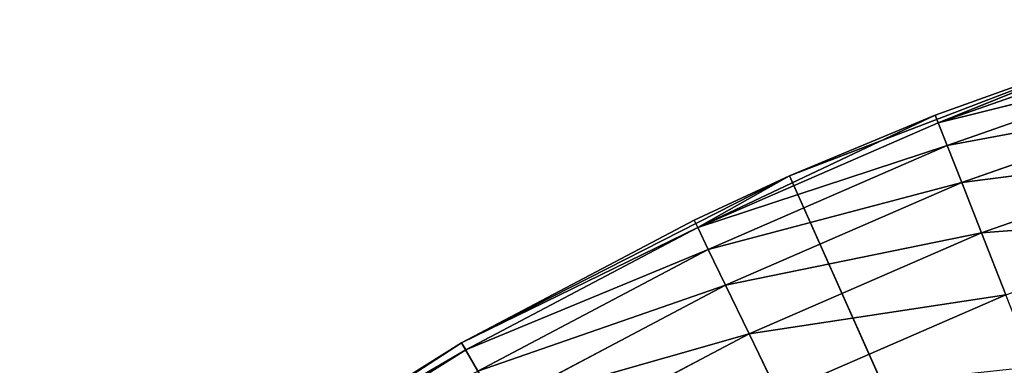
# Model space of a CAD drawing. Header units: centimetres. Extents: x 0.2 to 26.4, y 0 to 13.
# Tile 205 of 256: x 17.3684 to 17.5503, y 7.0991 to 7.163. Entities that reach past the tile are written whole.
import ezdxf

# ---------------------------------------------------------------- set-up
doc = ezdxf.new("R2010")
doc.units = ezdxf.units.CM
doc.header["$LTSCALE"] = 2.54
doc.layers.get('0').update_dxf_attribs({"color": 13})

# ---------------------------------------------------------------- blocks, each defined once
blk = doc.blocks.new('Pojemnik na r_czniki papierowe CRESTO monta_ na_cienny.STL')
at = {"color": 0}
for p, q in [((17.53813, 7.14397, 17.96736), (17.5839, 7.15999, 17.96736)), ((17.53813, 7.14397, 17.96736), (17.5839, 7.15999, 17.96736)), ((17.57419, 7.15851, 17.55), (17.51067, 7.13412, 17.55)), ((17.57419, 7.15851, 17.55), (17.51067, 7.13412, 17.55)), ((17.53757, 7.14539, 17.95), (17.57419, 7.15851, 17.55)), ((17.53757, 7.14539, 17.95), (17.57419, 7.15851, 17.55)), ((17.53757, 7.14539, 17.95), (17.57419, 7.15851, 17.95)), ((17.53757, 7.14539, 17.95), (17.57419, 7.15851, 17.95)), ((17.53813, 7.14397, 17.96736), (17.57419, 7.15851, 17.95)), ((17.53813, 7.14397, 17.96736), (17.57419, 7.15851, 17.95)), ((17.53813, 7.14397, 17.96736), (17.58523, 7.15568, 17.9842)), ((17.53813, 7.14397, 17.96736), (17.58523, 7.15568, 17.9842)), ((17.53978, 7.13977, 17.9842), (17.58523, 7.15568, 17.9842)), ((17.53978, 7.13977, 17.9842), (17.58523, 7.15568, 17.9842)), ((17.53978, 7.13977, 17.9842), (17.5874, 7.14864, 18)), ((17.53978, 7.13977, 17.9842), (17.5874, 7.14864, 18)), ((17.54247, 7.13292, 18), (17.5874, 7.14864, 18)), ((17.54247, 7.13292, 18), (17.5874, 7.14864, 18)), ((17.53757, 7.14539, 17.95), (17.49368, 7.12458, 17.96736)), ((17.53757, 7.14539, 17.95), (17.49368, 7.12458, 17.96736)), ((17.51067, 7.13412, 17.55), (17.53757, 7.14539, 17.95)), ((17.51067, 7.13412, 17.95), (17.53757, 7.14539, 17.95)), ((17.51067, 7.13412, 17.55), (17.53757, 7.14539, 17.95)), ((17.51067, 7.13412, 17.95), (17.53757, 7.14539, 17.95)), ((17.53757, 7.14539, 17.95), (17.53813, 7.14397, 17.96736)), ((17.53757, 7.14539, 17.95), (17.53813, 7.14397, 17.96736)), ((17.53813, 7.14397, 17.96736), (17.49368, 7.12458, 17.96736)), ((17.53813, 7.14397, 17.96736), (17.49368, 7.12458, 17.96736)), ((17.53978, 7.13977, 17.9842), (17.53813, 7.14397, 17.96736)), ((17.53978, 7.13977, 17.9842), (17.53813, 7.14397, 17.96736)), ((17.53978, 7.13977, 17.9842), (17.49368, 7.12458, 17.96736)), ((17.53978, 7.13977, 17.9842), (17.49368, 7.12458, 17.96736)), ((17.53978, 7.13977, 17.9842), (17.49564, 7.12052, 17.9842)), ((17.53978, 7.13977, 17.9842), (17.49564, 7.12052, 17.9842)), ((17.54247, 7.13292, 18), (17.53978, 7.13977, 17.9842)), ((17.54247, 7.13292, 18), (17.53978, 7.13977, 17.9842)), ((17.54247, 7.13292, 18), (17.59035, 7.13909, 18.01428)), ((17.54247, 7.13292, 18), (17.59035, 7.13909, 18.01428)), ((17.54612, 7.12361, 18.01428), (17.59035, 7.13909, 18.01428)), ((17.54612, 7.12361, 18.01428), (17.59035, 7.13909, 18.01428)), ((17.51067, 7.13412, 17.55), (17.45005, 7.10324, 17.55)), ((17.51067, 7.13412, 17.55), (17.45005, 7.10324, 17.55)), ((17.49302, 7.12595, 17.95), (17.51067, 7.13412, 17.55)), ((17.49302, 7.12595, 17.95), (17.51067, 7.13412, 17.55)), ((17.49302, 7.12595, 17.95), (17.51067, 7.13412, 17.95)), ((17.49302, 7.12595, 17.95), (17.51067, 7.13412, 17.95)), ((17.51067, 7.13412, 17.95), (17.49368, 7.12458, 17.96736)), ((17.51067, 7.13412, 17.95), (17.49368, 7.12458, 17.96736)), ((17.51067, 7.13412, 17.95), (17.51067, 7.13412, 17.55)), ((17.51067, 7.13412, 17.95), (17.51067, 7.13412, 17.55)), ((17.51067, 7.13412, 17.55), (17.77505, 6.54032, 17.55)), ((17.51067, 7.13412, 17.55), (17.77505, 6.54032, 17.55)), ((17.54247, 7.13292, 18), (17.49564, 7.12052, 17.9842)), ((17.54247, 7.13292, 18), (17.49564, 7.12052, 17.9842)), ((17.54247, 7.13292, 18), (17.49883, 7.11388, 18)), ((17.54247, 7.13292, 18), (17.49883, 7.11388, 18)), ((17.54612, 7.12361, 18.01428), (17.54247, 7.13292, 18)), ((17.54612, 7.12361, 18.01428), (17.54247, 7.13292, 18)), ((17.54612, 7.12361, 18.01428), (17.59398, 7.12731, 18.02661)), ((17.54612, 7.12361, 18.01428), (17.59398, 7.12731, 18.02661)), ((17.45005, 7.10324, 17.55), (17.49302, 7.12595, 17.95)), ((17.45005, 7.10324, 17.95), (17.49302, 7.12595, 17.95)), ((17.45005, 7.10324, 17.55), (17.49302, 7.12595, 17.95)), ((17.45005, 7.10324, 17.95), (17.49302, 7.12595, 17.95)), ((17.49368, 7.12458, 17.96736), (17.49302, 7.12595, 17.95)), ((17.49368, 7.12458, 17.96736), (17.49302, 7.12595, 17.95)), ((17.49368, 7.12458, 17.96736), (17.45005, 7.10324, 17.95)), ((17.49368, 7.12458, 17.96736), (17.45005, 7.10324, 17.95)), ((17.49368, 7.12458, 17.96736), (17.45081, 7.10192, 17.96736)), ((17.49368, 7.12458, 17.96736), (17.45081, 7.10192, 17.96736)), ((17.49368, 7.12458, 17.96736), (17.49564, 7.12052, 17.9842)), ((17.49368, 7.12458, 17.96736), (17.49564, 7.12052, 17.9842)), ((17.54612, 7.12361, 18.01428), (17.49883, 7.11388, 18)), ((17.54612, 7.12361, 18.01428), (17.49883, 7.11388, 18)), ((17.54612, 7.12361, 18.01428), (17.50317, 7.10487, 18.01428)), ((17.54612, 7.12361, 18.01428), (17.50317, 7.10487, 18.01428)), ((17.55062, 7.11214, 18.02661), (17.54612, 7.12361, 18.01428)), ((17.55062, 7.11214, 18.02661), (17.54612, 7.12361, 18.01428)), ((17.49564, 7.12052, 17.9842), (17.45081, 7.10192, 17.96736)), ((17.49564, 7.12052, 17.9842), (17.45081, 7.10192, 17.96736)), ((17.49564, 7.12052, 17.9842), (17.45306, 7.09801, 17.9842)), ((17.49564, 7.12052, 17.9842), (17.45306, 7.09801, 17.9842)), ((17.49564, 7.12052, 17.9842), (17.49883, 7.11388, 18)), ((17.49564, 7.12052, 17.9842), (17.49883, 7.11388, 18)), ((17.49883, 7.11388, 18), (17.45306, 7.09801, 17.9842)), ((17.49883, 7.11388, 18), (17.45306, 7.09801, 17.9842)), ((17.49883, 7.11388, 18), (17.45674, 7.09163, 18)), ((17.49883, 7.11388, 18), (17.45674, 7.09163, 18)), ((17.49883, 7.11388, 18), (17.50317, 7.10487, 18.01428)), ((17.49883, 7.11388, 18), (17.50317, 7.10487, 18.01428)), ((17.55062, 7.11214, 18.02661), (17.50317, 7.10487, 18.01428)), ((17.55062, 7.11214, 18.02661), (17.50317, 7.10487, 18.01428)), ((17.55062, 7.11214, 18.02661), (17.50852, 7.09377, 18.02661)), ((17.55062, 7.11214, 18.02661), (17.50852, 7.09377, 18.02661)), ((17.50317, 7.10487, 18.01428), (17.45674, 7.09163, 18)), ((17.50317, 7.10487, 18.01428), (17.45674, 7.09163, 18)), ((17.50317, 7.10487, 18.01428), (17.46174, 7.08298, 18.01428)), ((17.50317, 7.10487, 18.01428), (17.46174, 7.08298, 18.01428)), ((17.50317, 7.10487, 18.01428), (17.50852, 7.09377, 18.02661)), ((17.50317, 7.10487, 18.01428), (17.50852, 7.09377, 18.02661)), ((17.45005, 7.10324, 17.55), (17.39299, 7.06618, 17.55)), ((17.45005, 7.10324, 17.55), (17.39299, 7.06618, 17.55)), ((17.40889, 7.07738, 17.95), (17.45005, 7.10324, 17.55)), ((17.40889, 7.07738, 17.95), (17.45005, 7.10324, 17.55)), ((17.40889, 7.07738, 17.95), (17.45005, 7.10324, 17.95)), ((17.40889, 7.07738, 17.95), (17.45005, 7.10324, 17.95)), ((17.45005, 7.10324, 17.95), (17.45005, 7.10324, 17.55)), ((17.45005, 7.10324, 17.95), (17.45005, 7.10324, 17.55)), ((17.77505, 6.54032, 17.55), (17.45005, 7.10324, 17.55)), ((17.77505, 6.54032, 17.55), (17.45005, 7.10324, 17.55)), ((17.45081, 7.10192, 17.96736), (17.45005, 7.10324, 17.95)), ((17.45081, 7.10192, 17.96736), (17.45005, 7.10324, 17.95)), ((17.45081, 7.10192, 17.96736), (17.40889, 7.07738, 17.95)), ((17.45081, 7.10192, 17.96736), (17.40889, 7.07738, 17.95)), ((17.45081, 7.10192, 17.96736), (17.40974, 7.07612, 17.96736)), ((17.45081, 7.10192, 17.96736), (17.40974, 7.07612, 17.96736)), ((17.45306, 7.09801, 17.9842), (17.45081, 7.10192, 17.96736)), ((17.45306, 7.09801, 17.9842), (17.45081, 7.10192, 17.96736))]:
    blk.add_line(p, q, dxfattribs=at)
mesh = blk.add_polyface(dxfattribs=at)
corners = [(17.71427, 6.885, 17.45), (17.65534, 6.86921, 17.45), (0.37505, 13.04032, 17.45)]
mesh.append_faces([[corners[k] for k in face] for face in [(0, 1, 2)]], dxfattribs={"color": 0})
mesh = blk.add_polyface(dxfattribs=at)
corners = [(17.65534, 6.86921, 17.45), (17.60005, 6.84343, 17.45), (0.37505, 13.04032, 17.45)]
mesh.append_faces([[corners[k] for k in face] for face in [(0, 1, 2)]], dxfattribs={"color": 0})
mesh = blk.add_polyface(dxfattribs=at)
corners = [(17.60005, 6.84343, 17.45), (17.55007, 6.80844, 17.45), (0.37505, 13.04032, 17.45)]
mesh.append_faces([[corners[k] for k in face] for face in [(0, 1, 2)]], dxfattribs={"color": 0})
mesh = blk.add_polyface(dxfattribs=at)
corners = [(17.55007, 6.80844, 17.45), (17.50693, 6.7653, 17.45), (0.37505, 13.04032, 17.45)]
mesh.append_faces([[corners[k] for k in face] for face in [(0, 1, 2)]], dxfattribs={"color": 0})
mesh = blk.add_polyface(dxfattribs=at)
corners = [(17.50693, 6.7653, 17.45), (17.47194, 6.71532, 17.45), (0.37505, 13.04032, 17.45)]
mesh.append_faces([[corners[k] for k in face] for face in [(0, 1, 2)]], dxfattribs={"color": 0})
mesh = blk.add_polyface(dxfattribs=at)
corners = [(17.47194, 6.71532, 17.45), (17.44615, 6.66003, 17.45), (0.37505, 13.04032, 17.45)]
mesh.append_faces([[corners[k] for k in face] for face in [(0, 1, 2)]], dxfattribs={"color": 0})
mesh = blk.add_polyface(dxfattribs=at)
corners = [(17.83582, 6.885, 17.45), (0.37505, 13.04032, 17.45), (1.57505, 12.84032, 17.45)]
mesh.append_faces([[corners[k] for k in face] for face in [(0, 1, 2)]], dxfattribs={"color": 0})
mesh = blk.add_polyface(dxfattribs=at)
corners = [(17.83582, 6.885, 17.45), (17.77505, 6.89032, 17.45), (0.37505, 13.04032, 17.45)]
mesh.append_faces([[corners[k] for k in face] for face in [(0, 1, 2)]], dxfattribs={"color": 0})
mesh = blk.add_polyface(dxfattribs=at)
corners = [(17.77505, 6.89032, 17.45), (17.71427, 6.885, 17.45), (0.37505, 13.04032, 17.45)]
mesh.append_faces([[corners[k] for k in face] for face in [(0, 1, 2)]], dxfattribs={"color": 0})
mesh = blk.add_polyface(dxfattribs=at)
corners = [(17.44615, 6.66003, 17.45), (8.89475, 6.86921, 17.45), (0.37505, 13.04032, 17.45)]
mesh.append_faces([[corners[k] for k in face] for face in [(0, 1, 2)]], dxfattribs={"color": 0})
mesh = blk.add_polyface(dxfattribs=at)
corners = [(24.97505, 12.84032, 17.45), (17.89475, 6.86921, 17.45), (1.57505, 12.84032, 17.45)]
mesh.append_faces([[corners[k] for k in face] for face in [(0, 1, 2)]], dxfattribs={"color": 0})
mesh = blk.add_polyface(dxfattribs=at)
corners = [(17.89475, 6.86921, 17.45), (17.83582, 6.885, 17.45), (1.57505, 12.84032, 17.45)]
mesh.append_faces([[corners[k] for k in face] for face in [(0, 1, 2)]], dxfattribs={"color": 0})
mesh = blk.add_polyface(dxfattribs=at)
corners = [(24.97505, 12.84032, 17.55), (1.57505, 12.84032, 17.55), (8.65534, 6.86921, 17.55)]
mesh.append_faces([[corners[k] for k in face] for face in [(0, 1, 2)]], dxfattribs={"color": 0})
mesh = blk.add_polyface(dxfattribs=at)
corners = [(24.97505, 12.84032, 17.55), (8.65534, 6.86921, 17.55), (8.71427, 6.885, 17.55)]
mesh.append_faces([[corners[k] for k in face] for face in [(0, 1, 2)]], dxfattribs={"color": 0})
mesh = blk.add_polyface(dxfattribs=at)
corners = [(24.97505, 12.84032, 17.55), (8.71427, 6.885, 17.55), (8.77505, 6.89032, 17.55)]
mesh.append_faces([[corners[k] for k in face] for face in [(0, 1, 2)]], dxfattribs={"color": 0})
mesh = blk.add_polyface(dxfattribs=at)
corners = [(24.97505, 12.84032, 17.55), (8.77505, 6.89032, 17.55), (17.65534, 6.86921, 17.55)]
mesh.append_faces([[corners[k] for k in face] for face in [(0, 1, 2)]], dxfattribs={"color": 0})
mesh = blk.add_polyface(dxfattribs=at)
corners = [(17.5839, 7.15999, 17.96736), (17.57419, 7.15851, 17.95), (17.53813, 7.14397, 17.96736)]
mesh.append_faces([[corners[k] for k in face] for face in [(0, 1, 2)]], dxfattribs={"color": 0})
mesh = blk.add_polyface(dxfattribs=at)
corners = [(17.58523, 7.15568, 17.9842), (17.5839, 7.15999, 17.96736), (17.53813, 7.14397, 17.96736)]
mesh.append_faces([[corners[k] for k in face] for face in [(0, 1, 2)]], dxfattribs={"color": 0})
mesh = blk.add_polyface(dxfattribs=at)
corners = [(17.53757, 7.14539, 17.95), (17.57419, 7.15851, 17.55), (17.51067, 7.13412, 17.55)]
mesh.append_faces([[corners[k] for k in face] for face in [(0, 1, 2)]], dxfattribs={"color": 0})
mesh = blk.add_polyface(dxfattribs=at)
corners = [(17.77505, 6.54032, 17.55), (17.51067, 7.13412, 17.55), (17.57419, 7.15851, 17.55)]
mesh.append_faces([[corners[k] for k in face] for face in [(0, 1, 2)]], dxfattribs={"color": 0})
mesh = blk.add_polyface(dxfattribs=at)
corners = [(17.57419, 7.15851, 17.95), (17.57419, 7.15851, 17.55), (17.53757, 7.14539, 17.95)]
mesh.append_faces([[corners[k] for k in face] for face in [(0, 1, 2)]], dxfattribs={"color": 0})
mesh = blk.add_polyface(dxfattribs=at)
corners = [(17.53813, 7.14397, 17.96736), (17.57419, 7.15851, 17.95), (17.53757, 7.14539, 17.95)]
mesh.append_faces([[corners[k] for k in face] for face in [(0, 1, 2)]], dxfattribs={"color": 0})
mesh = blk.add_polyface(dxfattribs=at)
corners = [(17.58523, 7.15568, 17.9842), (17.53813, 7.14397, 17.96736), (17.53978, 7.13977, 17.9842)]
mesh.append_faces([[corners[k] for k in face] for face in [(0, 1, 2)]], dxfattribs={"color": 0})
mesh = blk.add_polyface(dxfattribs=at)
corners = [(17.5874, 7.14864, 18), (17.58523, 7.15568, 17.9842), (17.53978, 7.13977, 17.9842)]
mesh.append_faces([[corners[k] for k in face] for face in [(0, 1, 2)]], dxfattribs={"color": 0})
mesh = blk.add_polyface(dxfattribs=at)
corners = [(17.5874, 7.14864, 18), (17.53978, 7.13977, 17.9842), (17.54247, 7.13292, 18)]
mesh.append_faces([[corners[k] for k in face] for face in [(0, 1, 2)]], dxfattribs={"color": 0})
mesh = blk.add_polyface(dxfattribs=at)
corners = [(17.59035, 7.13909, 18.01428), (17.5874, 7.14864, 18), (17.54247, 7.13292, 18)]
mesh.append_faces([[corners[k] for k in face] for face in [(0, 1, 2)]], dxfattribs={"color": 0})
mesh = blk.add_polyface(dxfattribs=at)
corners = [(17.53813, 7.14397, 17.96736), (17.53757, 7.14539, 17.95), (17.49368, 7.12458, 17.96736)]
mesh.append_faces([[corners[k] for k in face] for face in [(0, 1, 2)]], dxfattribs={"color": 0})
mesh = blk.add_polyface(dxfattribs=at)
corners = [(17.49368, 7.12458, 17.96736), (17.53757, 7.14539, 17.95), (17.51067, 7.13412, 17.95)]
mesh.append_faces([[corners[k] for k in face] for face in [(0, 1, 2)]], dxfattribs={"color": 0})
mesh = blk.add_polyface(dxfattribs=at)
corners = [(17.53757, 7.14539, 17.95), (17.51067, 7.13412, 17.55), (17.51067, 7.13412, 17.95)]
mesh.append_faces([[corners[k] for k in face] for face in [(0, 1, 2)]], dxfattribs={"color": 0})
mesh = blk.add_polyface(dxfattribs=at)
corners = [(17.53978, 7.13977, 17.9842), (17.53813, 7.14397, 17.96736), (17.49368, 7.12458, 17.96736)]
mesh.append_faces([[corners[k] for k in face] for face in [(0, 1, 2)]], dxfattribs={"color": 0})
mesh = blk.add_polyface(dxfattribs=at)
corners = [(17.53978, 7.13977, 17.9842), (17.49368, 7.12458, 17.96736), (17.49564, 7.12052, 17.9842)]
mesh.append_faces([[corners[k] for k in face] for face in [(0, 1, 2)]], dxfattribs={"color": 0})
mesh = blk.add_polyface(dxfattribs=at)
corners = [(17.54247, 7.13292, 18), (17.53978, 7.13977, 17.9842), (17.49564, 7.12052, 17.9842)]
mesh.append_faces([[corners[k] for k in face] for face in [(0, 1, 2)]], dxfattribs={"color": 0})
mesh = blk.add_polyface(dxfattribs=at)
corners = [(17.59035, 7.13909, 18.01428), (17.54247, 7.13292, 18), (17.54612, 7.12361, 18.01428)]
mesh.append_faces([[corners[k] for k in face] for face in [(0, 1, 2)]], dxfattribs={"color": 0})
mesh = blk.add_polyface(dxfattribs=at)
corners = [(17.59398, 7.12731, 18.02661), (17.59035, 7.13909, 18.01428), (17.54612, 7.12361, 18.01428)]
mesh.append_faces([[corners[k] for k in face] for face in [(0, 1, 2)]], dxfattribs={"color": 0})
mesh = blk.add_polyface(dxfattribs=at)
corners = [(17.49302, 7.12595, 17.95), (17.51067, 7.13412, 17.55), (17.45005, 7.10324, 17.55)]
mesh.append_faces([[corners[k] for k in face] for face in [(0, 1, 2)]], dxfattribs={"color": 0})
mesh = blk.add_polyface(dxfattribs=at)
corners = [(17.77505, 6.54032, 17.55), (17.45005, 7.10324, 17.55), (17.51067, 7.13412, 17.55)]
mesh.append_faces([[corners[k] for k in face] for face in [(0, 1, 2)]], dxfattribs={"color": 0})
mesh = blk.add_polyface(dxfattribs=at)
corners = [(17.51067, 7.13412, 17.95), (17.51067, 7.13412, 17.55), (17.49302, 7.12595, 17.95)]
mesh.append_faces([[corners[k] for k in face] for face in [(0, 1, 2)]], dxfattribs={"color": 0})
mesh = blk.add_polyface(dxfattribs=at)
corners = [(17.49368, 7.12458, 17.96736), (17.51067, 7.13412, 17.95), (17.49302, 7.12595, 17.95)]
mesh.append_faces([[corners[k] for k in face] for face in [(0, 1, 2)]], dxfattribs={"color": 0})
mesh = blk.add_polyface(dxfattribs=at)
corners = [(17.54247, 7.13292, 18), (17.49564, 7.12052, 17.9842), (17.49883, 7.11388, 18)]
mesh.append_faces([[corners[k] for k in face] for face in [(0, 1, 2)]], dxfattribs={"color": 0})
mesh = blk.add_polyface(dxfattribs=at)
corners = [(17.54612, 7.12361, 18.01428), (17.54247, 7.13292, 18), (17.49883, 7.11388, 18)]
mesh.append_faces([[corners[k] for k in face] for face in [(0, 1, 2)]], dxfattribs={"color": 0})
mesh = blk.add_polyface(dxfattribs=at)
corners = [(17.59398, 7.12731, 18.02661), (17.54612, 7.12361, 18.01428), (17.55062, 7.11214, 18.02661)]
mesh.append_faces([[corners[k] for k in face] for face in [(0, 1, 2)]], dxfattribs={"color": 0})
mesh = blk.add_polyface(dxfattribs=at)
corners = [(17.49302, 7.12595, 17.95), (17.45005, 7.10324, 17.55), (17.45005, 7.10324, 17.95)]
mesh.append_faces([[corners[k] for k in face] for face in [(0, 1, 2)]], dxfattribs={"color": 0})
mesh = blk.add_polyface(dxfattribs=at)
corners = [(17.49368, 7.12458, 17.96736), (17.49302, 7.12595, 17.95), (17.45005, 7.10324, 17.95)]
mesh.append_faces([[corners[k] for k in face] for face in [(0, 1, 2)]], dxfattribs={"color": 0})
mesh = blk.add_polyface(dxfattribs=at)
corners = [(17.49368, 7.12458, 17.96736), (17.45005, 7.10324, 17.95), (17.45081, 7.10192, 17.96736)]
mesh.append_faces([[corners[k] for k in face] for face in [(0, 1, 2)]], dxfattribs={"color": 0})
mesh = blk.add_polyface(dxfattribs=at)
corners = [(17.49564, 7.12052, 17.9842), (17.49368, 7.12458, 17.96736), (17.45081, 7.10192, 17.96736)]
mesh.append_faces([[corners[k] for k in face] for face in [(0, 1, 2)]], dxfattribs={"color": 0})
mesh = blk.add_polyface(dxfattribs=at)
corners = [(17.54612, 7.12361, 18.01428), (17.49883, 7.11388, 18), (17.50317, 7.10487, 18.01428)]
mesh.append_faces([[corners[k] for k in face] for face in [(0, 1, 2)]], dxfattribs={"color": 0})
mesh = blk.add_polyface(dxfattribs=at)
corners = [(17.55062, 7.11214, 18.02661), (17.54612, 7.12361, 18.01428), (17.50317, 7.10487, 18.01428)]
mesh.append_faces([[corners[k] for k in face] for face in [(0, 1, 2)]], dxfattribs={"color": 0})
mesh = blk.add_polyface(dxfattribs=at)
corners = [(17.49564, 7.12052, 17.9842), (17.45081, 7.10192, 17.96736), (17.45306, 7.09801, 17.9842)]
mesh.append_faces([[corners[k] for k in face] for face in [(0, 1, 2)]], dxfattribs={"color": 0})
mesh = blk.add_polyface(dxfattribs=at)
corners = [(17.49883, 7.11388, 18), (17.49564, 7.12052, 17.9842), (17.45306, 7.09801, 17.9842)]
mesh.append_faces([[corners[k] for k in face] for face in [(0, 1, 2)]], dxfattribs={"color": 0})
mesh = blk.add_polyface(dxfattribs=at)
corners = [(17.49883, 7.11388, 18), (17.45306, 7.09801, 17.9842), (17.45674, 7.09163, 18)]
mesh.append_faces([[corners[k] for k in face] for face in [(0, 1, 2)]], dxfattribs={"color": 0})
mesh = blk.add_polyface(dxfattribs=at)
corners = [(17.50317, 7.10487, 18.01428), (17.49883, 7.11388, 18), (17.45674, 7.09163, 18)]
mesh.append_faces([[corners[k] for k in face] for face in [(0, 1, 2)]], dxfattribs={"color": 0})
mesh = blk.add_polyface(dxfattribs=at)
corners = [(17.55062, 7.11214, 18.02661), (17.50317, 7.10487, 18.01428), (17.50852, 7.09377, 18.02661)]
mesh.append_faces([[corners[k] for k in face] for face in [(0, 1, 2)]], dxfattribs={"color": 0})
mesh = blk.add_polyface(dxfattribs=at)
corners = [(17.55584, 7.09884, 18.0366), (17.55062, 7.11214, 18.02661), (17.50852, 7.09377, 18.02661)]
mesh.append_faces([[corners[k] for k in face] for face in [(0, 1, 2)]], dxfattribs={"color": 0})
mesh = blk.add_polyface(dxfattribs=at)
corners = [(17.50317, 7.10487, 18.01428), (17.45674, 7.09163, 18), (17.46174, 7.08298, 18.01428)]
mesh.append_faces([[corners[k] for k in face] for face in [(0, 1, 2)]], dxfattribs={"color": 0})
mesh = blk.add_polyface(dxfattribs=at)
corners = [(17.50852, 7.09377, 18.02661), (17.50317, 7.10487, 18.01428), (17.46174, 7.08298, 18.01428)]
mesh.append_faces([[corners[k] for k in face] for face in [(0, 1, 2)]], dxfattribs={"color": 0})
mesh = blk.add_polyface(dxfattribs=at)
corners = [(17.40889, 7.07738, 17.95), (17.45005, 7.10324, 17.55), (17.39299, 7.06618, 17.55)]
mesh.append_faces([[corners[k] for k in face] for face in [(0, 1, 2)]], dxfattribs={"color": 0})
mesh = blk.add_polyface(dxfattribs=at)
corners = [(17.77505, 6.54032, 17.55), (17.39299, 7.06618, 17.55), (17.45005, 7.10324, 17.55)]
mesh.append_faces([[corners[k] for k in face] for face in [(0, 1, 2)]], dxfattribs={"color": 0})
mesh = blk.add_polyface(dxfattribs=at)
corners = [(17.45005, 7.10324, 17.95), (17.45005, 7.10324, 17.55), (17.40889, 7.07738, 17.95)]
mesh.append_faces([[corners[k] for k in face] for face in [(0, 1, 2)]], dxfattribs={"color": 0})
mesh = blk.add_polyface(dxfattribs=at)
corners = [(17.45081, 7.10192, 17.96736), (17.45005, 7.10324, 17.95), (17.40889, 7.07738, 17.95)]
mesh.append_faces([[corners[k] for k in face] for face in [(0, 1, 2)]], dxfattribs={"color": 0})
mesh = blk.add_polyface(dxfattribs=at)
corners = [(17.45081, 7.10192, 17.96736), (17.40889, 7.07738, 17.95), (17.40974, 7.07612, 17.96736)]
mesh.append_faces([[corners[k] for k in face] for face in [(0, 1, 2)]], dxfattribs={"color": 0})
mesh = blk.add_polyface(dxfattribs=at)
corners = [(17.45306, 7.09801, 17.9842), (17.45081, 7.10192, 17.96736), (17.40974, 7.07612, 17.96736)]
mesh.append_faces([[corners[k] for k in face] for face in [(0, 1, 2)]], dxfattribs={"color": 0})

msp = doc.modelspace()

# ---------------------------------------------------------------- block references
at = {"color": 0}
msp.add_blockref('Pojemnik na r_czniki papierowe CRESTO monta_ na_cienny.STL', (0, 0), dxfattribs=at)

doc.saveas('drawing.dxf')
